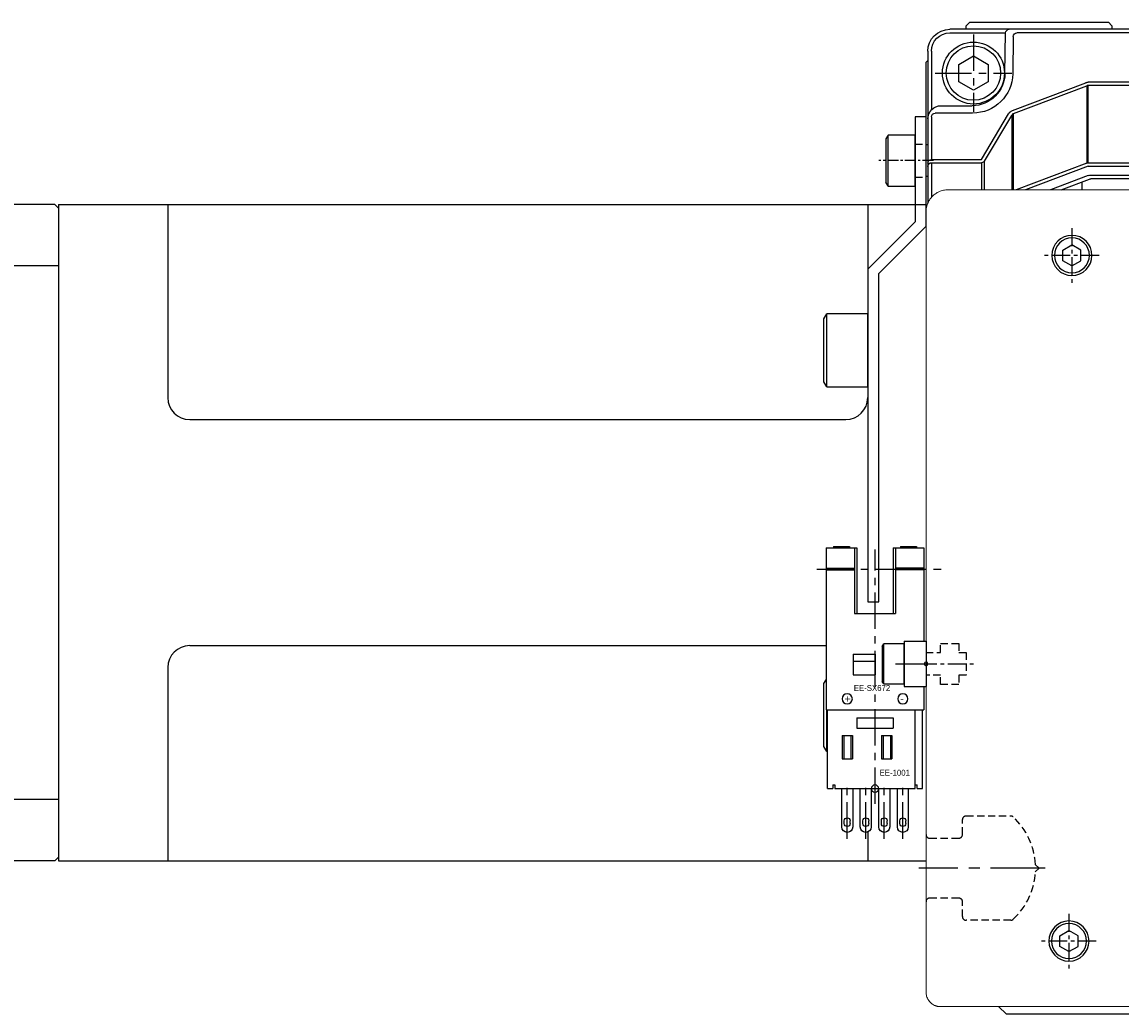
# Model space of a CAD drawing. Extents: x 8754 to 13695, y -84307 to -82568.
# Tile 14 of 34: x 10765 to 10916, y -83571 to -83435. Entities that reach past the tile are written whole.
import ezdxf

# ---------------------------------------------------------------- set-up
doc = ezdxf.new("R2010")
doc.units = 0
doc.header["$LTSCALE"] = 4
doc.header["$MEASUREMENT"] = 0
doc.linetypes.add('CENTER', pattern=[2, 1.25, -0.25, 0.25, -0.25])
doc.linetypes.add('HIDDEN', pattern=[0.375, 0.25, -0.125])
doc.layers.get('0').update_dxf_attribs({"linetype": 'CONTINUOUS'})
for name, color, linetype in [('CENTER', 1, 'CENTER'), ('CL', 1, 'CENTER'), ('HIDDEN', 3, 'HIDDEN')]:
    doc.layers.add(name, color=color, linetype=linetype)
doc.styles.get("Standard").update_dxf_attribs({"font": 'txt', "width": 0.8})
doc.styles.add('style1', font='txt')

# ---------------------------------------------------------------- blocks, each defined once
blk = doc.blocks.new('A$C3ACF6E50')
for p, q in [((3, 31), (196.5, 31)), ((3, 30.5), (10.66, 30.5)), ((10.57, 24.95), (10.66, 30.51)), ((12.22, 30.51), (187.28, 30.51)), ((188.93, 24.95), (188.84, 30.51)), ((196.5, 30.5), (188.84, 30.5)), ((11.72, 30.02), (11.64, 24.92)), ((187.78, 30.02), (187.86, 24.92)), ((0, 28), (0, 7.19)), ((0.5, 28), (0.5, 19.98)), ((199, 28), (199, 19.98)), ((199.5, 28), (199.5, 7.19)), ((11.59, 19.87), (21.65, 23.68)), ((11.75, 19.45), (21.81, 23.27)), ((21.81, 23.27), (21.81, 12.67)), ((21.97, 23.74), (177.53, 23.74)), ((21.97, 12.69), (21.97, 23.3)), ((21.97, 23.3), (177.53, 23.3)), ((177.53, 12.69), (177.53, 23.3)), ((177.69, 23.27), (177.69, 12.67)), ((187.75, 19.45), (177.69, 23.27)), ((187.91, 19.87), (177.85, 23.68)), ((1.8, 20.53), (6.07, 20.53)), ((197.7, 20.53), (193.43, 20.53)), ((0.5, 19.01), (0.5, 13.15)), ((6.14, 19.51), (1, 19.51)), ((7.35, 13.15), (11.08, 19.43)), ((7.77, 12.91), (11.5, 19.19)), ((11.5, 19.19), (11.5, 9)), ((11.75, 9), (11.75, 19.45)), ((187.75, 9), (187.75, 19.45)), ((188, 19.19), (188, 9)), ((191.73, 12.91), (188, 19.19)), ((192.15, 13.15), (188.42, 19.43)), ((193.36, 19.51), (198.5, 19.51)), ((199, 19.01), (199, 13.15)), ((0.5, 13.15), (7.35, 13.15)), ((0.5, 12.71), (7.35, 12.71)), ((0.5, 12.71), (0.5, 7.98)), ((7.35, 12.71), (7.35, 9)), ((7.77, 9), (7.77, 12.91)), ((21.79, 12.66), (12.11, 9)), ((21.97, 12.24), (13.38, 9)), ((30.44, 12.69), (21.96, 12.69)), ((29.99, 12.24), (21.97, 12.24)), ((177.53, 12.69), (169.06, 12.69)), ((177.53, 12.24), (169.51, 12.24)), ((177.53, 12.24), (186.12, 9)), ((177.71, 12.66), (187.39, 9)), ((191.73, 9), (191.73, 12.91)), ((199, 13.15), (192.15, 13.15)), ((192.15, 12.71), (192.15, 9)), ((199, 12.71), (192.15, 12.71)), ((199, 12.71), (199, 7.98)), ((21.99, 10.94), (16.83, 9)), ((29.75, 11), (22.34, 11)), ((177.16, 11), (169.75, 11)), ((177.51, 10.94), (182.67, 9)), ((18.26, 9), (22.16, 10.47)), ((22.34, 10.5), (29.75, 10.5)), ((169.75, 10.5), (177.16, 10.5)), ((181.24, 9), (177.34, 10.47))]:
    blk.add_line(p, q)
for centre, radius, start, end in [((3, 28), 3, 90, 180), ((3, 28), 2.5, 90, 180), ((11.16, 30.5), 0.5, 90, 179), ((12.22, 30.01), 0.5, 90, 179), ((187.28, 30.01), 0.5, 1, 90), ((188.34, 30.5), 0.5, 1, 90), ((196.5, 28), 3, 0, 90), ((196.5, 28), 2.5, 0, 90), ((6.07, 25.03), 4.5, 270, 359), ((6.14, 25.01), 5.5, 270, 359), ((193.36, 25.01), 5.5, 181, 270), ((193.43, 25.03), 4.5, 181, 270), ((1.8, 18.73), 1.8, 90, 180), ((197.7, 18.73), 1.8, 360, 90), ((1, 19.01), 0.5, 90, 180), ((198.5, 19.01), 0.5, 0, 90), ((0.5, 12.65), 0.5, 90.0001, 180), ((0.5, 12.21), 0.5, 89.9999, 180), ((7.36, 13.23), 0.517, 269.148, 322.1641), ((21.96, 12.19), 0.5, 90, 110.7044), ((177.54, 12.19), 0.5, 69.2956, 90), ((192.14, 13.23), 0.517, 217.8359, 270.852), ((199, 12.65), 0.5, 0, 89.9999), ((199, 12.21), 0.5, 0, 90.0001), ((22.34, 10), 1, 90, 110.6235), ((177.16, 10), 1, 69.3765, 90), ((22.34, 10), 0.5, 90, 110.6235), ((177.16, 10), 0.5, 69.3765, 90)]:
    blk.add_arc(centre, radius, start, end)
for points, knots in [([(21.65, 23.68), (21.67, 23.69), (21.73, 23.71), (21.81, 23.73), (21.89, 23.74), (21.94, 23.74), (21.97, 23.74)], [0, 0, 0, 0, 0.252217, 0.501608, 0.75019, 1, 1, 1, 1]), ([(21.97, 23.3), (21.95, 23.3), (21.91, 23.3), (21.86, 23.29), (21.83, 23.27), (21.81, 23.27)], [0, 0, 0, 0, 0.326026, 0.658119, 1, 1, 1, 1]), ([(177.85, 23.68), (177.83, 23.69), (177.77, 23.71), (177.69, 23.73), (177.61, 23.74), (177.56, 23.74), (177.53, 23.74)], [0, 0, 0, 0, 0.252217, 0.501608, 0.75019, 1, 1, 1, 1]), ([(177.53, 23.3), (177.55, 23.3), (177.59, 23.3), (177.64, 23.29), (177.67, 23.27), (177.69, 23.27)], [0, 0, 0, 0, 0.326026, 0.658119, 1, 1, 1, 1]), ([(11.08, 19.43), (11.1, 19.45), (11.13, 19.5), (11.18, 19.57), (11.24, 19.63), (11.32, 19.71), (11.44, 19.8), (11.54, 19.84), (11.59, 19.87)], [0, 0, 0, 0, 0.128272, 0.254292, 0.378824, 0.502663, 0.751269, 1, 1, 1, 1]), ([(188.42, 19.43), (188.4, 19.45), (188.37, 19.5), (188.32, 19.57), (188.26, 19.63), (188.18, 19.71), (188.06, 19.8), (187.96, 19.84), (187.91, 19.87)], [0, 0, 0, 0, 0.128272, 0.254292, 0.378824, 0.502663, 0.751269, 1, 1, 1, 1]), ([(11.75, 19.45), (11.74, 19.44), (11.71, 19.42), (11.66, 19.39), (11.61, 19.35), (11.57, 19.3), (11.53, 19.25), (11.51, 19.21), (11.5, 19.19)], [0, 0, 0, 0, 0.140706, 0.290762, 0.451055, 0.622313, 0.805131, 1, 1, 1, 1]), ([(187.75, 19.45), (187.76, 19.44), (187.79, 19.42), (187.84, 19.39), (187.89, 19.35), (187.93, 19.3), (187.97, 19.25), (187.99, 19.21), (188, 19.19)], [0, 0, 0, 0, 0.140706, 0.290762, 0.451055, 0.622313, 0.805131, 1, 1, 1, 1])]:
    blk.add_open_spline(points, degree=3, knots=knots)
blk = doc.blocks.new('QW')
for p, q in [((9397.96, -86255.23), (9398.46, -86254.73)), ((9397.96, -86255.73), (9397.96, -86255.23)), ((9398.46, -86254.73), (9417.46, -86254.73)), ((9417.46, -86254.73), (9417.96, -86255.23)), ((9417.96, -86255.23), (9417.96, -86255.73)), ((9567.46, -86254.73), (9566.96, -86255.23)), ((9566.96, -86255.23), (9566.96, -86255.73)), ((9586.46, -86254.73), (9567.46, -86254.73)), ((9586.96, -86255.23), (9586.46, -86254.73)), ((9586.96, -86255.73), (9586.96, -86255.23)), ((9392.46, -86260.23), (9392.71, -86259.98)), ((9392.46, -86271.58), (9392.46, -86260.23)), ((9592.46, -86260.23), (9592.21, -86259.98)), ((9592.46, -86271.58), (9592.46, -86260.23)), ((9392.71, -86271.58), (9392.46, -86271.58)), ((9592.21, -86271.58), (9592.46, -86271.58)), ((9392.46, -86275.88), (9392.71, -86275.88)), ((9392.46, -86279.73), (9392.46, -86275.88)), ((9421.46, -86276.23), (9421.96, -86276.23)), ((9421.96, -86276.23), (9422.46, -86276.73)), ((9562.96, -86276.23), (9562.46, -86276.73)), ((9563.46, -86276.23), (9562.96, -86276.23)), ((9592.46, -86275.88), (9592.21, -86275.88)), ((9592.46, -86279.73), (9592.46, -86275.88)), ((9413.86, -86277.73), (9413.86, -86276.73)), ((9571.06, -86277.73), (9571.06, -86276.73)), ((9392.59, -86279.86), (9392.46, -86279.73)), ((9592.33, -86279.86), (9592.46, -86279.73))]:
    blk.add_line(p, q)
for centre, start, end in [((9414.36, -86276.73), 169.7435, 180), ((9570.56, -86276.73), 0, 10.2565)]:
    blk.add_arc(centre, 0.5, start, end)
blk = doc.blocks.new('A$C2D5E1BEB')
at = {"color": 7, "linetype": 'Continuous', "lineweight": 15}
for p, q in [((2.05, 200.5), (109.03, 200.5)), ((0.05, 2.51), (0.05, 198.49)), ((112.04, 197.49), (112.04, 172.07)), ((111.54, 29.85), (111.54, 171.15)), ((111.69, 171.5), (111.9, 171.71)), ((111.9, 29.29), (111.69, 29.5)), ((112.04, 28.93), (112.04, 3.51)), ((109.03, 0.5), (2.05, 0.5))]:
    blk.add_line(p, q, dxfattribs=at)
for points, knots in [([(2.05, 200.5), (2.01, 200.5), (1.91, 200.5), (1.77, 200.48), (1.63, 200.46), (1.49, 200.42), (1.36, 200.38), (1.16, 200.29), (0.91, 200.15), (0.63, 199.92), (0.39, 199.64), (0.23, 199.35), (0.12, 199.06), (0.06, 198.78), (0.05, 198.59), (0.05, 198.49)], [0, 0, 0, 0, 0.045956, 0.091235, 0.136063, 0.180673, 0.225302, 0.270185, 0.385998, 0.500084, 0.613988, 0.729983, 0.819362, 0.908741, 1, 1, 1, 1]), ([(112.04, 197.49), (112.04, 197.55), (112.04, 197.67), (112.02, 197.85), (112, 198.04), (111.96, 198.21), (111.91, 198.39), (111.85, 198.56), (111.73, 198.84), (111.52, 199.21), (111.17, 199.63), (110.75, 199.98), (110.34, 200.21), (109.98, 200.36), (109.67, 200.44), (109.35, 200.49), (109.14, 200.5), (109.03, 200.5)], [0, 0, 0, 0, 0.039428, 0.078337, 0.116868, 0.155169, 0.193387, 0.231671, 0.27017, 0.385992, 0.500042, 0.613955, 0.729914, 0.797069, 0.863938, 0.931321, 1, 1, 1, 1]), ([(111.9, 171.71), (111.91, 171.73), (111.94, 171.76), (111.98, 171.81), (112.01, 171.87), (112.03, 171.93), (112.04, 172), (112.04, 172.04), (112.04, 172.07)], [0, 0, 0, 0, 0.171546, 0.337268, 0.5, 0.662732, 0.828454, 1, 1, 1, 1]), ([(111.54, 171.15), (111.54, 171.17), (111.54, 171.21), (111.56, 171.28), (111.58, 171.34), (111.61, 171.4), (111.64, 171.45), (111.67, 171.49), (111.69, 171.5)], [0, 0, 0, 0, 0.171546, 0.337268, 0.5, 0.662732, 0.828454, 1, 1, 1, 1]), ([(111.69, 29.5), (111.67, 29.51), (111.64, 29.55), (111.61, 29.6), (111.58, 29.66), (111.56, 29.72), (111.54, 29.79), (111.54, 29.83), (111.54, 29.85)], [0, 0, 0, 0, 0.1715465, 0.3372684, 0.5, 0.6627316, 0.8284535, 1, 1, 1, 1]), ([(112.04, 28.93), (112.04, 28.96), (112.04, 29), (112.03, 29.07), (112.01, 29.13), (111.98, 29.19), (111.94, 29.24), (111.91, 29.27), (111.9, 29.29)], [0, 0, 0, 0, 0.171546, 0.337268, 0.5, 0.662732, 0.828454, 1, 1, 1, 1]), ([(109.03, 0.5), (109.09, 0.5), (109.22, 0.5), (109.4, 0.52), (109.58, 0.55), (109.76, 0.59), (109.93, 0.63), (110.1, 0.69), (110.38, 0.81), (110.75, 1.02), (111.17, 1.37), (111.52, 1.79), (111.75, 2.2), (111.9, 2.57), (111.98, 2.87), (112.04, 3.19), (112.04, 3.41), (112.04, 3.51)], [0, 0, 0, 0, 0.039428, 0.078337, 0.116868, 0.155169, 0.193387, 0.231671, 0.27017, 0.385992, 0.500042, 0.613955, 0.729914, 0.797069, 0.863938, 0.931321, 1, 1, 1, 1]), ([(0.05, 2.51), (0.05, 2.46), (0.05, 2.37), (0.06, 2.22), (0.09, 2.08), (0.12, 1.95), (0.17, 1.81), (0.25, 1.61), (0.39, 1.36), (0.63, 1.08), (0.91, 0.85), (1.2, 0.68), (1.49, 0.57), (1.77, 0.51), (1.96, 0.5), (2.05, 0.5)], [0, 0, 0, 0, 0.045956, 0.091235, 0.136063, 0.180673, 0.225302, 0.270185, 0.385998, 0.500084, 0.613988, 0.729983, 0.819362, 0.908741, 1, 1, 1, 1])]:
    blk.add_open_spline(points, degree=3, knots=knots, dxfattribs=at)
blk = doc.blocks.new('A$C51E1496B')
for p, q in [((2.5, 4.48), (3.75, 5.2)), ((5, 4.48), (3.75, 5.2)), ((2.5, 3.75), (2.5, 4.48)), ((2.5, 3.02), (2.5, 3.75)), ((3.75, 2.3), (2.5, 3.02)), ((3.75, 2.3), (5, 3.02)), ((5, 3.75), (5, 4.48)), ((5, 3.02), (5, 3.75))]:
    blk.add_line(p, q)
for radius in [2.75, 2.4]:
    blk.add_circle((3.75, 3.75), radius)
at = {"layer": 'CENTER', "ltscale": 0.5}
for p, q in [((3.75, 7.5), (3.75, 0)), ((0, 3.75), (7.5, 3.75))]:
    blk.add_line(p, q, dxfattribs=at)
blk = doc.blocks.new('A$C559F7BB4')
for p, q in [((3.25, 6.5), (5.25, 7.66)), ((5.25, 7.66), (7.25, 6.5)), ((3.25, 5.31), (3.25, 6.5)), ((7.25, 6.5), (7.25, 5.31)), ((3.25, 4.11), (3.25, 5.31)), ((7.25, 5.31), (7.25, 4.11)), ((5.25, 2.96), (3.25, 4.11)), ((7.25, 4.11), (5.25, 2.96))]:
    blk.add_line(p, q)
for radius in [4.25, 3.73]:
    blk.add_circle((5.25, 5.31), radius)
at = {"layer": 'CENTER'}
for p, q in [((5.25, 10.61), (5.25, 0)), ((0, 5.31), (10.5, 5.31))]:
    blk.add_line(p, q, dxfattribs=at)
blk = doc.blocks.new('A$C6147525E')
for p, q in [((-90, 0), (-89, -1)), ((-46, -1), (-45, 0)), ((-45, 0), (45, 0)), ((45, 0), (46, -1)), ((89, -1), (90, 0)), ((-89, -1), (-46, -1)), ((89, -1), (46, -1))]:
    blk.add_line(p, q)
blk = doc.blocks.new('A$C58104034')
for p, q in [((-4.31, 6), (-5, 5.6)), ((-5, 2.34), (-5, 5.6)), ((-2.03, 5.6), (-5, 5.6)), ((4.31, 6), (-4.31, 6)), ((5, 5.6), (-2.03, 5.6)), ((5, 5.6), (4.31, 6)), ((5, 5.6), (5, 0)), ((-5, 0), (-5, 2.34)), ((5, 0), (-5, 0))]:
    blk.add_line(p, q)
blk = doc.blocks.new('A$C5DFC24A5')
at = {"color": 7, "linetype": 'Continuous', "lineweight": 15}
for p, q in [((-25, 46), (-26, 45)), ((-25, 46), (-25, -46)), ((-0.5, 46), (-25, 46)), ((-0.5, 46), (0, 45.5)), ((-26.5, 45), (-26.5, -45)), ((-26, 45), (-26, -45)), ((-25, 35.33), (-26, 34.98)), ((-25, 35.33), (0, 35.33)), ((-25, -35.33), (-26, -34.98)), ((-25, -35.33), (0, -35.33)), ((-26, -45), (-25, -46)), ((-25, -46), (-0.5, -46)), ((-0.5, -46), (0, -45.5))]:
    blk.add_line(p, q, dxfattribs=at)
for p, q in [((0, 45.5), (0, -45.5)), ((-103, 45), (-103.5, 44.5)), ((-103.5, 44.5), (-103.5, -44.5)), ((-103, 45), (-55, 45)), ((-94, 45), (-93.5, 44.5)), ((-93.5, 44.5), (-93.5, 24)), ((-55, 45), (-54.5, 44.5)), ((-54, 45), (-54.5, 44.5)), ((-54.5, 44.5), (-54.5, -44.5)), ((-54, 45), (-26, 45)), ((-93.5, 42.05), (-54.5, 42.05)), ((-103.5, 36.59), (-93.5, 36.59)), ((-87.5, 35.35), (-54.5, 35.35)), ((-93.5, 28.85), (-54.5, 28.85)), ((-93.5, 24), (-26, 24)), ((-16, -16.11), (-18.5, -17.56)), ((-16, -16.11), (-18.5, -17.56)), ((-13.5, -17.56), (-16, -16.11)), ((-13.5, -17.56), (-16, -16.11)), ((-18.5, -17.56), (-18.5, -20.44)), ((-18.5, -17.56), (-18.5, -20.44)), ((-13.5, -20.44), (-13.5, -17.56)), ((-13.5, -20.44), (-13.5, -17.56)), ((-18.5, -20.44), (-16, -21.89)), ((-16, -21.89), (-13.5, -20.44)), ((-93.5, -24), (-26, -24)), ((-93.5, -24), (-93.5, -44.5)), ((-93.5, -28.86), (-54.5, -28.86)), ((-87.5, -35.36), (-54.5, -35.36)), ((-103.5, -36.59), (-93.5, -36.59)), ((-93.5, -42.05), (-54.5, -42.05)), ((-103, -45), (-103.5, -44.5)), ((-103, -45), (-55, -45)), ((-94, -45), (-93.5, -44.5)), ((-55, -45), (-54.5, -44.5)), ((-54, -45), (-54.5, -44.5)), ((-54, -45), (-26, -45))]:
    blk.add_line(p, q)
blk.add_circle((-16, -19), 4.86)
at = {"layer": 'CL', "lineweight": 15}
blk.add_line((-16, -11.14), (-16, -26.86), dxfattribs=at)
at = {"layer": 'CL'}
blk.add_line((-23.36, -19), (-9.14, -19), dxfattribs=at)
blk.add_line((-23.36, -19), (-9.14, -19), dxfattribs=at)
blk.add_circle((-16, -19), 4.28, dxfattribs=at)
blk = doc.blocks.new('A$C21213D4A')
blk.add_line((231.71, 40.69), (231.71, 48.64))
at = {"layer": 'HIDDEN'}
for p, q in [((33.71, 51.74), (33.71, 52.99)), ((33.71, 52.99), (36.21, 52.99)), ((36.21, 52.99), (36.21, 51.74)), ((227.21, 51.74), (227.21, 52.99)), ((227.21, 52.99), (229.71, 52.99)), ((229.71, 52.99), (229.71, 51.74)), ((31.71, 51.74), (33.71, 51.74)), ((36.21, 51.74), (37.21, 51.74)), ((37.21, 51.74), (37.21, 48.64)), ((226.21, 48.64), (226.21, 51.74)), ((226.21, 51.74), (227.21, 51.74)), ((229.71, 51.74), (231.71, 51.74)), ((33.71, 48.64), (31.71, 48.64)), ((33.71, 47.39), (33.71, 48.64)), ((37.21, 48.64), (36.21, 48.64)), ((36.21, 48.64), (36.21, 47.39)), ((227.21, 48.64), (226.21, 48.64)), ((227.21, 47.39), (227.21, 48.64)), ((231.71, 48.64), (229.71, 48.64)), ((229.71, 48.64), (229.71, 47.39)), ((36.21, 47.39), (33.71, 47.39)), ((229.71, 47.39), (227.21, 47.39)), ((36.71, 26.79), (36.71, 28.84)), ((37.21, 29.34), (43.32, 29.34)), ((220.11, 29.34), (226.21, 29.34)), ((226.71, 28.84), (226.71, 26.79)), ((32.21, 26.29), (36.21, 26.29)), ((227.21, 26.29), (231.21, 26.29)), ((46.7, 22.71), (47.21, 22.19)), ((216.21, 22.19), (216.73, 22.71)), ((47.21, 22.19), (46.7, 21.68)), ((216.73, 21.68), (216.21, 22.19)), ((36.21, 18.09), (32.21, 18.09)), ((36.71, 15.54), (36.71, 17.59)), ((226.71, 17.59), (226.71, 15.54)), ((231.21, 18.09), (227.21, 18.09)), ((43.32, 15.04), (37.21, 15.04)), ((226.21, 15.04), (220.11, 15.04))]:
    blk.add_line(p, q, dxfattribs=at)
for centre, radius, start, end in [((37.21, 28.84), 0.5, 90, 180), ((43.32, 28.84), 0.5, 47.0327, 90), ((37.13, 22.19), 9.59, 3.0717, 47.0327), ((226.3, 22.19), 9.59, 132.9673, 176.9283), ((220.11, 28.84), 0.5, 90, 132.9673), ((226.21, 28.84), 0.5, 0, 90), ((32.21, 26.79), 0.5, 180, 270), ((36.21, 26.79), 0.5, 270, 0), ((227.21, 26.79), 0.5, 180, 270), ((231.21, 26.79), 0.5, 270, 0), ((37.13, 22.19), 9.59, 312.9673, 356.9283), ((226.3, 22.19), 9.59, 183.0717, 227.0327), ((32.21, 17.59), 0.5, 90, 180), ((36.21, 17.59), 0.5, 0, 90), ((227.21, 17.59), 0.5, 90, 180), ((231.21, 17.59), 0.5, 0, 90), ((37.21, 15.54), 0.5, 180, 270), ((43.32, 15.54), 0.5, 270, 312.9673), ((220.11, 15.54), 0.5, 227.0327, 270), ((226.21, 15.54), 0.5, 270, 0)]:
    blk.add_arc(centre, radius, start, end, dxfattribs=at)
blk = doc.blocks.new('A$C1B485DB9')
for p, q in [((0, -2.75), (0, 2.75)), ((0, 2.75), (2.8, 2.75)), ((2.8, -2.75), (2.8, 2.75)), ((3, 2.4), (2.8, 2.75)), ((3, 2.4), (3, -2.4)), ((2.8, -2.75), (0, -2.75)), ((2.8, -2.75), (3, -2.4))]:
    blk.add_line(p, q)
blk = doc.blocks.new('A$C13E5252C')
at = {"color": 7, "linetype": 'Continuous'}
for p, q in [((0.3, 15.9), (0.3, 3.1)), ((4.5, 15.9), (0.3, 15.9)), ((3.5, 16.1), (1.3, 16.1)), ((1.3, 16.1), (1.3, 15.9)), ((3.5, 16.1), (3.5, 15.9)), ((4.2, 15.9), (4.2, 6.9)), ((4.5, 15.9), (4.5, 6.9)), ((13.7, 15.9), (9.5, 15.9)), ((9.5, 15.9), (9.5, 6.9)), ((9.8, 15.9), (9.8, 6.9)), ((12.7, 16.1), (10.5, 16.1)), ((10.5, 16.1), (10.5, 15.9)), ((12.7, 16.1), (12.7, 15.9)), ((13.7, 15.9), (13.7, -6.3)), ((0.3, 13.1), (4.2, 13.1)), ((0.3, 13), (4.2, 13)), ((0.3, 12.9), (4.2, 12.9)), ((13.7, 13.1), (9.8, 13.1)), ((13.7, 13), (9.8, 13)), ((13.7, 12.9), (9.8, 12.9)), ((9.8, 6.9), (4.2, 6.9)), ((3, 3.1), (0, 3.1)), ((0, 3.1), (0, -3.1)), ((3, 3.1), (3, -3.1)), ((10, 1.35), (7, 1.35)), ((7, 1.35), (7, -1.5)), ((10, 0.35), (7, 0.35)), ((10, 1.35), (10, -1.5)), ((10, -1.5), (7, -1.5)), ((3, -3.1), (0, -3.1)), ((0.3, -3.1), (0.3, -6.3)), ((13.7, -6.3), (0.3, -6.3)), ((13.5, -6.3), (0.5, -6.3)), ((0.5, -17.1), (0.5, -6.3)), ((1.5, -17.1), (1.5, -6.3)), ((9.5, -7.4), (4.5, -7.4)), ((4.5, -7.4), (4.5, -8.8)), ((9.5, -7.4), (9.5, -8.8)), ((13.5, -17.1), (13.5, -6.3)), ((9.5, -8.8), (4.5, -8.8)), ((6.1, -9.8), (4.7, -9.8)), ((4.7, -9.8), (4.7, -13)), ((4.9, -9.8), (4.9, -13)), ((5.9, -9.8), (5.9, -13)), ((6.1, -9.8), (6.1, -13)), ((11.5, -9.8), (10.1, -9.8)), ((10.1, -9.8), (10.1, -13)), ((10.3, -9.8), (10.3, -13)), ((11.3, -9.8), (11.3, -13)), ((11.5, -9.8), (11.5, -13)), ((6.1, -13), (4.7, -13)), ((11.5, -13), (10.1, -13)), ((1.2, -17.1), (0.5, -17.1)), ((1.5, -16.6), (1.2, -16.6)), ((1.2, -17.1), (1.2, -16.6)), ((12.5, -17.1), (1.5, -17.1)), ((2.44, -17.1), (2.44, -22.35)), ((3.94, -22.35), (3.94, -17.1)), ((4.98, -17.1), (4.98, -22.35)), ((6.48, -22.35), (6.48, -17.1)), ((7.52, -17.1), (7.52, -22.35)), ((9.02, -22.35), (9.02, -17.1)), ((10.06, -17.1), (10.06, -22.35)), ((11.56, -22.35), (11.56, -17.1)), ((12.5, -16.6), (12.5, -17.1)), ((12.8, -16.6), (12.5, -16.6)), ((12.8, -16.6), (12.8, -17.1)), ((13.5, -17.1), (12.8, -17.1)), ((2.79, -21.9), (2.79, -21.5)), ((3.59, -21.9), (3.59, -21.5)), ((5.33, -21.9), (5.33, -21.5)), ((6.13, -21.9), (6.13, -21.5)), ((7.87, -21.9), (7.87, -21.5)), ((8.67, -21.9), (8.67, -21.5)), ((10.41, -21.9), (10.41, -21.5)), ((11.21, -21.9), (11.21, -21.5))]:
    blk.add_line(p, q, dxfattribs=at)
for centre, radius in [((0, 0), 0.25), ((3.19, -4.8), 0.7), ((10.81, -4.8), 0.7), ((7, -17.1), 0.5)]:
    blk.add_circle(centre, radius, dxfattribs=at)
for centre, radius, start, end in [((3.19, -21.5), 0.4, 0, 180), ((5.73, -21.5), 0.4, 0, 180), ((8.27, -21.5), 0.4, 0, 180), ((10.81, -21.5), 0.4, 0, 180), ((3.19, -22.35), 0.75, 180, 360), ((3.19, -21.9), 0.4, 180, 360), ((5.73, -22.35), 0.75, 180, 360), ((5.73, -21.9), 0.4, 180, 360), ((8.27, -22.35), 0.75, 180, 360), ((8.27, -21.9), 0.4, 180, 360), ((10.81, -22.35), 0.75, 180, 360), ((10.81, -21.9), 0.4, 180, 360)]:
    blk.add_arc(centre, radius, start, end, dxfattribs=at)
at = {"layer": 'CENTER'}
for p, q in [((7, -19.2), (7, 15.67)), ((14.96, 13), (-2.09, 13)), ((4.19, 0), (-1.7, 0)), ((3.19, -23.98), (3.19, -16.24)), ((5.73, -23.98), (5.73, -16.24)), ((8.27, -23.98), (8.27, -16.24)), ((10.81, -23.98), (10.81, -16.24))]:
    blk.add_line(p, q, dxfattribs=at)
blk.add_blockref('A$C1B485DB9', (3, 0))
at = {"style": 'style1', "text_generation_flag": 2}
for s, p in [('EE-SX672', (9.91, -3.7)), ('EE-1001', (6.38, -15.32))]:
    blk.add_text(s, height=0.8, dxfattribs=at).set_placement(p)
at = {"color": 7, "linetype": 'Continuous', "text_generation_flag": 2, "width": 1.071136}
for s, p in [('+', (11.17, -5.3)), ('-', (3.55, -5.3))]:
    blk.add_text(s, height=1, dxfattribs=at).set_placement(p)
blk = doc.blocks.new('A$C3389219C')
for p, q in [((-3.7, 3.5), (-4, 2.98)), ((-3.7, -3.5), (-3.7, 3.5)), ((0, 3.5), (-3.7, 3.5)), ((0, -3.5), (0, 3.5)), ((-4, 2.98), (-4, -2.98)), ((-3.7, -3.5), (-4, -2.98)), ((-3.7, -3.5), (0, -3.5))]:
    blk.add_line(p, q)
blk = doc.blocks.new('A$C27791318')
for p, q in [((1.5, 3.5), (5.2, 3.5)), ((5.2, -3.5), (5.2, 3.5)), ((5.2, 3.5), (5.5, 2.98)), ((5.5, 2.98), (5.5, -2.98)), ((5.2, -3.5), (5.5, -2.98)), ((5.2, -3.5), (1.5, -3.5))]:
    blk.add_line(p, q)
at = {"ltscale": 3, "xscale": -1}
blk.add_blockref('A$C3389219C', (1.5, 0), dxfattribs=at)
blk = doc.blocks.new('A$C02400D82')
for p, q in [((0, -9), (0, 6)), ((0, 6), (1.5, 6)), ((0, -9), (6.5, -15.5)), ((6.5, -60.5), (6.5, -15.5)), ((8, -60.5), (6.5, -60.5))]:
    blk.add_line(p, q)
blk.add_lwpolyline([(1.5, 6), (1.5, -8.38), (8, -14.88), (8, -60.5)])
at = {"layer": 'CENTER', "ltscale": 0.3}
blk.add_line((-1, 0), (6.5, 0), dxfattribs=at)
at = {"layer": 'HIDDEN'}
for p, q in [((1.5, 2.25), (0, 2.25)), ((1.5, -2.25), (0, -2.25))]:
    blk.add_line(p, q, dxfattribs=at)

msp = doc.modelspace()

# ---------------------------------------------------------------- linework, layer by layer
for p, q in [((10770.1255, -83460.292), (10889.1255, -83460.292)), ((10770.1255, -83460.292), (10770.1255, -83550.292)), ((10785.1255, -83460.292), (10785.1255, -83486.792)), ((10881.1255, -83460.292), (10881.1255, -83486.792)), ((10788.1255, -83489.792), (10878.1255, -83489.792)), ((10788.1255, -83520.792), (10875.4255, -83520.792)), ((10785.1255, -83523.792), (10785.1255, -83550.292)), ((10875.1255, -83525.9848), (10875.4255, -83525.4652)), ((10875.1255, -83534.5992), (10875.1255, -83525.9848)), ((10875.5255, -83535.292), (10875.5255, -83529.592)), ((10875.5255, -83535.292), (10875.1255, -83534.5992)), ((10875.5255, -83535.292), (10875.6255, -83535.292)), ((10881.1255, -83546.3417), (10881.1255, -83550.292)), ((10770.1255, -83550.292), (10889.1255, -83550.292))]:
    msp.add_line(p, q)
for centre, start, end in [((10788.1255, -83486.792), 180, 270), ((10878.1255, -83486.792), 270, 0), ((10788.1255, -83523.792), 90, 180)]:
    msp.add_arc(centre, 3, start, end)
at = {"layer": 'CENTER', "ltscale": 0.5}
msp.add_line((10888.1255, -83523.292), (10895.6255, -83523.292), dxfattribs=at)
at = {"layer": 'CENTER', "ltscale": 1.5}
msp.add_line((10905.4807, -83551.292), (10888.1255, -83551.292), dxfattribs=at)

# ---------------------------------------------------------------- block references
at = {"xscale": -1}
for name, p in [('QW', (20481.586, 2819.433)), ('A$C3ACF6E50', (11088.8755, -83467.292)), ('A$C02400D82', (10889.1255, -83454.292)), ('A$C27791318', (10889.1255, -83454.292)), ('A$C5DFC24A5', (10666.6255, -83505.292)), ('A$C51E1496B', (10912.8755, -83471.042)), ('A$C13E5252C', (10889.1255, -83523.292)), ('A$C51E1496B', (10912.4755, -83565.042)), ('A$C6147525E', (10989.1255, -83570.292))]:
    msp.add_blockref(name, p, dxfattribs=at)
for name, p in [('A$C559F7BB4', (10890.3755, -83447.5994)), ('A$C21213D4A', (10857.4112, -83573.4864))]:
    msp.add_blockref(name, p)
for name, p, rotation in [('A$C2D5E1BEB', (10888.6255, -83570.337), 270), ('A$C58104034', (10881.1255, -83480.292), 90)]:
    msp.add_blockref(name, p, dxfattribs=dict(at, rotation=rotation))

doc.saveas('drawing.dxf')
